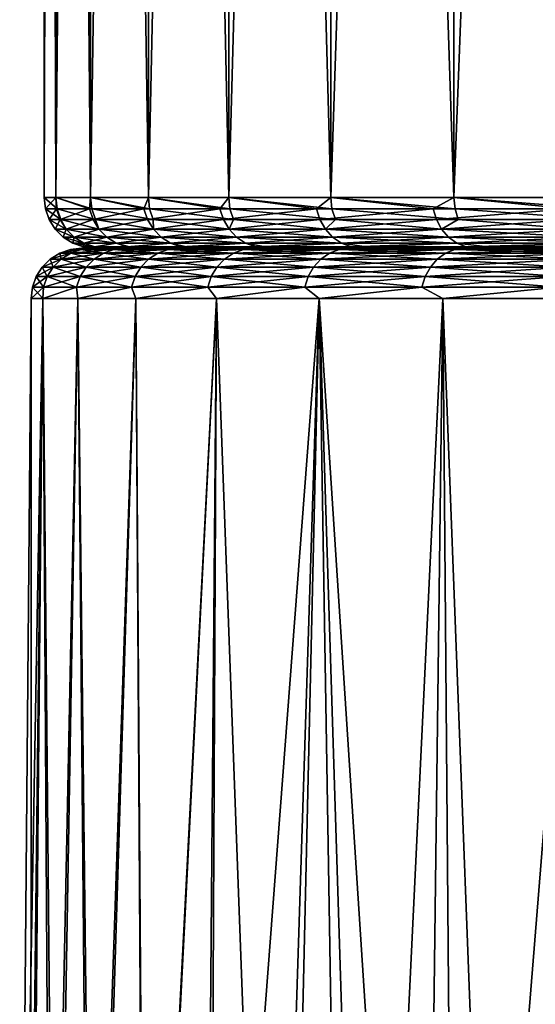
# Model space of a CAD drawing. Header units: metres. Extents: x -150 to 146, y -127 to 82.
# Tile 135 of 256: x 57.68 to 60.74, y 26.52 to 32.36. Entities that reach past the tile are written whole.
import ezdxf

# ---------------------------------------------------------------- set-up
doc = ezdxf.new("R2010")
doc.units = ezdxf.units.M
doc.layers.add('solid_ELLA_AP_WANNE_SW0001', color=7, linetype='CONTINUOUS')

msp = doc.modelspace()

# ---------------------------------------------------------------- linework, layer by layer
at = {"layer": 'solid_ELLA_AP_WANNE_SW0001'}
for points in [[(57.895233, 53.5, -1.546289), (57.894142, 31.299999, -1.539557), (57.824997, 31.300001, -0.000002)], [(57.824997, 53.5, -0.000002), (57.824997, 31.300001, -0.000002), (57.894142, 31.299999, 1.539554)], [(57.895233, 53.5, -1.546289), (57.824997, 31.300001, -0.000002), (57.824997, 53.5, -0.000002)], [(57.895233, 53.5, 1.546286), (57.824997, 53.5, -0.000002), (57.894142, 31.299999, 1.539554)], [(58.101101, 53.5, -3.067222), (58.101009, 31.299999, -3.066716), (57.894142, 31.299999, -1.539557)], [(57.895233, 53.5, -1.546289), (58.101101, 53.5, -3.067222), (57.894142, 31.299999, -1.539557)], [(57.895233, 53.5, 1.546286), (57.894142, 31.299999, 1.539554), (58.101009, 31.299999, 3.066713)], [(58.101101, 53.5, 3.067219), (57.895233, 53.5, 1.546286), (58.101009, 31.299999, 3.066713)], [(58.444279, 53.5, -4.56869), (58.443935, 31.299999, -4.569184), (58.101009, 31.299999, -3.066716)], [(58.101101, 53.5, -3.067222), (58.444279, 53.5, -4.56869), (58.101009, 31.299999, -3.066716)], [(58.101101, 53.5, 3.067219), (58.101009, 31.299999, 3.066713), (58.443935, 31.299999, 4.569181)], [(58.444279, 53.5, 4.568687), (58.101101, 53.5, 3.067219), (58.443935, 31.299999, 4.569181)], [(58.920486, 53.5, -6.035663), (58.920166, 31.299999, -6.034864), (58.443935, 31.299999, -4.569184)], [(58.444279, 53.5, -4.56869), (58.920486, 53.5, -6.035663), (58.443935, 31.299999, -4.569184)], [(58.444279, 53.5, 4.568687), (58.443935, 31.299999, 4.569181), (58.920166, 31.299999, 6.034861)], [(58.92049, 53.5, 6.03566), (58.444279, 53.5, 4.568687), (58.920166, 31.299999, 6.034861)], [(59.52599, 53.5, -7.451189), (59.52586, 31.299999, -7.451955), (58.920166, 31.299999, -6.034864)], [(58.920486, 53.5, -6.035663), (59.52599, 53.5, -7.451189), (58.920166, 31.299999, -6.034864)], [(58.92049, 53.5, 6.03566), (58.920166, 31.299999, 6.034861), (59.52586, 31.299999, 7.451952)], [(59.52599, 53.5, 7.451185), (58.92049, 53.5, 6.03566), (59.52586, 31.299999, 7.451952)], [(60.256783, 53.5, -8.81003), (60.256142, 31.299999, -8.809047), (59.52586, 31.299999, -7.451955)], [(59.52599, 53.5, -7.451189), (60.256783, 53.5, -8.81003), (59.52586, 31.299999, -7.451955)], [(59.52599, 53.5, 7.451185), (59.52586, 31.299999, 7.451952), (60.256142, 31.299999, 8.809044)], [(60.256783, 53.5, 8.810027), (59.52599, 53.5, 7.451185), (60.256142, 31.299999, 8.809044)], [(61.104969, 53.5, -10.094255), (61.105133, 31.300001, -10.095213), (60.256142, 31.299999, -8.809047)], [(60.256783, 53.5, -8.81003), (61.104969, 53.5, -10.094255), (60.256142, 31.299999, -8.809047)], [(60.256783, 53.5, 8.810027), (60.256142, 31.299999, 8.809044), (61.105133, 31.300001, 10.09521)], [(61.104969, 53.5, 10.094253), (60.256783, 53.5, 8.810027), (61.105133, 31.300001, 10.09521)], [(57.824997, 31.300001, -0.000002), (57.894142, 31.299999, -1.539557), (57.83252, 31.233244, -0.000002)], [(57.90163, 31.233244, 1.538879), (57.824997, 31.300001, -0.000002), (57.83252, 31.233244, -0.000002)], [(57.90163, 31.233244, 1.538879), (57.894142, 31.299999, 1.539554), (57.824997, 31.300001, -0.000002)], [(57.894142, 31.299999, -1.539557), (57.897846, 31.233244, -1.496246), (57.83252, 31.233244, -0.000002)], [(57.894142, 31.299999, -1.539557), (58.093334, 31.233244, -2.981103), (57.897846, 31.233244, -1.496246)], [(57.894142, 31.299999, -1.539557), (58.101009, 31.299999, -3.066716), (58.093334, 31.233244, -2.981103)], [(58.10841, 31.233244, 3.06537), (58.101009, 31.299999, 3.066713), (57.894142, 31.299999, 1.539554)], [(57.90163, 31.233244, 1.538879), (58.10841, 31.233244, 3.06537), (57.894142, 31.299999, 1.539554)], [(58.101009, 31.299999, -3.066716), (58.417488, 31.233244, -4.443272), (58.093334, 31.233244, -2.981103)], [(58.101009, 31.299999, -3.066716), (58.443935, 31.299999, -4.569184), (58.417488, 31.233244, -4.443272)], [(58.451187, 31.233244, 4.56718), (58.443935, 31.299999, 4.569181), (58.101009, 31.299999, 3.066713)], [(58.10841, 31.233244, 3.06537), (58.451187, 31.233244, 4.56718), (58.101009, 31.299999, 3.066713)], [(58.443935, 31.299999, -4.569184), (58.867847, 31.233244, -5.871625), (58.417488, 31.233244, -4.443272)], [(58.443935, 31.299999, -4.569184), (58.920166, 31.299999, -6.034864), (58.867847, 31.233244, -5.871625)], [(58.927208, 31.233244, 6.032218), (58.920166, 31.299999, 6.034861), (58.443935, 31.299999, 4.569181)], [(58.451187, 31.233244, 4.56718), (58.927208, 31.233244, 6.032218), (58.443935, 31.299999, 4.569181)], [(58.920166, 31.299999, -6.034864), (59.440979, 31.233244, -7.255291), (58.867847, 31.233244, -5.871625)], [(58.920166, 31.299999, -6.034864), (59.52586, 31.299999, -7.451955), (59.440979, 31.233244, -7.255291)], [(59.532635, 31.233244, 7.448688), (59.52586, 31.299999, 7.451952), (58.920166, 31.299999, 6.034861)], [(58.927208, 31.233244, 6.032218), (59.532635, 31.233244, 7.448688), (58.920166, 31.299999, 6.034861)], [(59.52586, 31.299999, -7.451955), (60.132526, 31.233244, -8.583741), (59.440979, 31.233244, -7.255291)], [(59.52586, 31.299999, -7.451955), (60.256142, 31.299999, -8.809047), (60.132526, 31.233244, -8.583741)], [(60.2626, 31.233244, 8.805185), (60.256142, 31.299999, 8.809044), (59.52586, 31.299999, 7.451952)], [(59.532635, 31.233244, 7.448688), (60.2626, 31.233244, 8.805185), (59.52586, 31.299999, 7.451952)], [(60.256142, 31.299999, -8.809047), (60.937225, 31.233244, -9.846863), (60.132526, 31.233244, -8.583741)], [(60.256142, 31.299999, -8.809047), (61.105133, 31.300001, -10.095213), (60.937225, 31.233244, -9.846863)], [(61.111217, 31.233244, 10.090789), (61.105133, 31.300001, 10.09521), (60.256142, 31.299999, 8.809044)], [(60.2626, 31.233244, 8.805185), (61.111217, 31.233244, 10.090789), (60.256142, 31.299999, 8.809044)], [(57.83252, 31.233244, -0.000002), (57.897846, 31.233244, -1.496246), (57.854736, 31.169773, -0.000002)], [(57.923759, 31.169773, 1.536888), (57.83252, 31.233244, -0.000002), (57.854736, 31.169773, -0.000002)], [(57.923759, 31.169773, 1.536888), (57.90163, 31.233244, 1.538879), (57.83252, 31.233244, -0.000002)], [(57.897846, 31.233244, -1.496246), (57.919979, 31.169773, -1.49431), (57.854736, 31.169773, -0.000002)], [(57.897846, 31.233244, -1.496246), (58.093334, 31.233244, -2.981103), (57.919979, 31.169773, -1.49431)], [(58.130268, 31.169773, 3.061403), (58.10841, 31.233244, 3.06537), (57.90163, 31.233244, 1.538879)], [(57.923759, 31.169773, 1.536888), (58.130268, 31.169773, 3.061403), (57.90163, 31.233244, 1.538879)], [(58.093334, 31.233244, -2.981103), (58.115211, 31.169773, -2.977245), (57.919979, 31.169773, -1.49431)], [(58.093334, 31.233244, -2.981103), (58.417488, 31.233244, -4.443272), (58.115211, 31.169773, -2.977245)], [(58.472603, 31.169773, 4.56127), (58.451187, 31.233244, 4.56718), (58.10841, 31.233244, 3.06537)], [(58.130268, 31.169773, 3.061403), (58.472603, 31.169773, 4.56127), (58.10841, 31.233244, 3.06537)], [(58.417488, 31.233244, -4.443272), (58.43895, 31.169773, -4.437522), (58.115211, 31.169773, -2.977245)], [(58.417488, 31.233244, -4.443272), (58.867847, 31.233244, -5.871625), (58.43895, 31.169773, -4.437522)], [(58.867847, 31.233244, -5.871625), (58.888725, 31.169775, -5.864027), (58.43895, 31.169773, -4.437522)], [(58.948006, 31.169775, 6.024412), (58.927208, 31.233244, 6.032218), (58.451187, 31.233244, 4.56718)], [(58.472603, 31.169773, 4.56127), (58.948006, 31.169775, 6.024412), (58.451187, 31.233244, 4.56718)], [(58.867847, 31.233244, -5.871625), (59.440979, 31.233244, -7.255291), (58.888725, 31.169775, -5.864027)], [(59.440979, 31.233244, -7.255291), (59.461117, 31.169775, -7.245902), (58.888725, 31.169775, -5.864027)], [(59.552654, 31.169775, 7.439048), (59.532635, 31.233244, 7.448688), (58.927208, 31.233244, 6.032218)], [(58.948006, 31.169775, 6.024412), (59.552654, 31.169775, 7.439048), (58.927208, 31.233244, 6.032218)], [(59.440979, 31.233244, -7.255291), (60.132526, 31.233244, -8.583741), (59.461117, 31.169775, -7.245902)], [(60.132526, 31.233244, -8.583741), (60.151768, 31.169775, -8.572633), (59.461117, 31.169775, -7.245902)], [(60.28167, 31.169775, 8.793791), (60.2626, 31.233244, 8.805185), (59.532635, 31.233244, 7.448688)], [(59.552654, 31.169775, 7.439048), (60.28167, 31.169775, 8.793791), (59.532635, 31.233244, 7.448688)], [(60.132526, 31.233244, -8.583741), (60.937225, 31.233244, -9.846863), (60.151768, 31.169775, -8.572633)], [(60.937225, 31.233244, -9.846863), (60.955425, 31.169775, -9.83412), (60.151768, 31.169775, -8.572633)], [(61.129192, 31.169775, 10.07773), (61.111217, 31.233244, 10.090789), (60.2626, 31.233244, 8.805185)], [(60.28167, 31.169775, 8.793791), (61.129192, 31.169775, 10.07773), (60.2626, 31.233244, 8.805185)], [(57.854736, 31.169773, -0.000002), (57.919979, 31.169773, -1.49431), (57.890533, 31.112846, -0.000002)], [(57.955639, 31.112846, 1.491186), (57.854736, 31.169773, -0.000002), (57.890533, 31.112846, -0.000002)], [(57.955639, 31.112846, 1.491186), (57.923759, 31.169773, 1.536888), (57.854736, 31.169773, -0.000002)], [(57.919979, 31.169773, -1.49431), (57.955639, 31.112846, -1.49119), (57.890533, 31.112846, -0.000002)], [(57.919979, 31.169773, -1.49431), (58.115211, 31.169773, -2.977245), (57.955639, 31.112846, -1.49119)], [(58.150463, 31.112848, 2.971026), (58.130268, 31.169773, 3.061403), (57.923759, 31.169773, 1.536888)], [(57.955639, 31.112846, 1.491186), (58.150463, 31.112848, 2.971026), (57.923759, 31.169773, 1.536888)], [(58.115211, 31.169773, -2.977245), (58.150463, 31.112848, -2.971029), (57.955639, 31.112846, -1.49119)], [(58.115211, 31.169773, -2.977245), (58.43895, 31.169773, -4.437522), (58.150463, 31.112848, -2.971029)], [(58.473526, 31.112848, 4.428254), (58.472603, 31.169773, 4.56127), (58.130268, 31.169773, 3.061403)], [(58.150463, 31.112848, 2.971026), (58.473526, 31.112848, 4.428254), (58.130268, 31.169773, 3.061403)], [(58.43895, 31.169773, -4.437522), (58.473526, 31.112848, -4.428257), (58.150463, 31.112848, -2.971029)], [(58.43895, 31.169773, -4.437522), (58.888725, 31.169775, -5.864027), (58.473526, 31.112848, -4.428257)], [(58.922359, 31.112848, 5.85178), (58.948006, 31.169775, 6.024412), (58.472603, 31.169773, 4.56127)], [(58.473526, 31.112848, 4.428254), (58.922359, 31.112848, 5.85178), (58.472603, 31.169773, 4.56127)], [(58.888725, 31.169775, -5.864027), (58.922359, 31.112848, -5.851783), (58.473526, 31.112848, -4.428257)], [(58.888725, 31.169775, -5.864027), (59.461117, 31.169775, -7.245902), (58.922359, 31.112848, -5.851783)], [(59.461117, 31.169775, -7.245902), (59.493557, 31.112848, -7.230774), (58.922359, 31.112848, -5.851783)], [(58.922359, 31.112848, 5.85178), (59.493557, 31.112848, 7.230771), (58.948006, 31.169775, 6.024412)], [(59.493557, 31.112848, 7.230771), (59.552654, 31.169775, 7.439048), (58.948006, 31.169775, 6.024412)], [(59.461117, 31.169775, -7.245902), (60.151768, 31.169775, -8.572633), (59.493557, 31.112848, -7.230774)], [(60.151768, 31.169775, -8.572633), (60.182766, 31.112848, -8.554734), (59.493557, 31.112848, -7.230774)], [(59.493557, 31.112848, 7.230771), (60.182766, 31.112848, 8.554731), (59.552654, 31.169775, 7.439048)], [(60.182766, 31.112848, 8.554731), (60.28167, 31.169775, 8.793791), (59.552654, 31.169775, 7.439048)], [(60.151768, 31.169775, -8.572633), (60.955425, 31.169775, -9.83412), (60.182766, 31.112848, -8.554734)], [(60.955425, 31.169775, -9.83412), (60.984745, 31.112848, -9.813588), (60.182766, 31.112848, -8.554734)], [(60.182766, 31.112848, 8.554731), (60.984745, 31.112848, 9.813584), (60.28167, 31.169775, 8.793791)], [(60.984745, 31.112848, 9.813584), (61.129192, 31.169775, 10.07773), (60.28167, 31.169775, 8.793791)], [(57.890533, 31.112846, -0.000002), (57.955639, 31.112846, -1.49119), (57.93811, 31.065325, -0.000002)], [(58.003036, 31.065325, 1.48704), (57.890533, 31.112846, -0.000002), (57.93811, 31.065325, -0.000002)], [(58.003036, 31.065325, 1.48704), (57.955639, 31.112846, 1.491186), (57.890533, 31.112846, -0.000002)], [(57.955639, 31.112846, -1.49119), (58.003036, 31.065325, -1.487043), (57.93811, 31.065325, -0.000002)], [(57.93811, 31.065325, -0.000002), (58.003036, 31.065325, -1.487043), (57.995075, 31.029593, -0.000002)], [(58.059784, 31.029593, 1.482075), (57.93811, 31.065325, -0.000002), (57.995075, 31.029593, -0.000002)], [(58.059784, 31.029593, 1.482075), (58.003036, 31.065325, 1.48704), (57.93811, 31.065325, -0.000002)], [(57.955639, 31.112846, -1.49119), (58.150463, 31.112848, -2.971029), (58.003036, 31.065325, -1.487043)], [(58.197319, 31.065325, 2.962764), (58.150463, 31.112848, 2.971026), (57.955639, 31.112846, 1.491186)], [(58.003036, 31.065325, 1.48704), (58.197319, 31.065325, 2.962764), (57.955639, 31.112846, 1.491186)], [(58.003036, 31.065325, -1.487043), (58.059784, 31.029593, -1.482078), (57.995075, 31.029593, -0.000002)], [(58.150463, 31.112848, -2.971029), (58.197319, 31.065325, -2.962768), (58.003036, 31.065325, -1.487043)], [(58.003036, 31.065325, -1.487043), (58.197319, 31.065325, -2.962768), (58.059784, 31.029593, -1.482078)], [(58.253418, 31.029593, 2.952872), (58.197319, 31.065325, 2.962764), (58.003036, 31.065325, 1.48704)], [(58.059784, 31.029593, 1.482075), (58.253418, 31.029593, 2.952872), (58.003036, 31.065325, 1.48704)], [(58.197319, 31.065325, -2.962768), (58.253418, 31.029593, -2.952875), (58.059784, 31.029593, -1.482078)], [(58.150463, 31.112848, -2.971029), (58.473526, 31.112848, -4.428257), (58.197319, 31.065325, -2.962768)], [(58.519482, 31.065325, 4.41594), (58.473526, 31.112848, 4.428254), (58.150463, 31.112848, 2.971026)], [(58.197319, 31.065325, 2.962764), (58.519482, 31.065325, 4.41594), (58.150463, 31.112848, 2.971026)], [(58.473526, 31.112848, -4.428257), (58.519482, 31.065325, -4.415944), (58.197319, 31.065325, -2.962768)], [(58.197319, 31.065325, -2.962768), (58.519482, 31.065325, -4.415944), (58.253418, 31.029593, -2.952875)], [(58.574505, 31.029593, 4.401196), (58.519482, 31.065325, 4.41594), (58.197319, 31.065325, 2.962764)], [(58.253418, 31.029593, 2.952872), (58.574505, 31.029593, 4.401196), (58.197319, 31.065325, 2.962764)], [(58.519482, 31.065325, -4.415944), (58.574505, 31.029593, -4.401199), (58.253418, 31.029593, -2.952875)], [(58.473526, 31.112848, -4.428257), (58.922359, 31.112848, -5.851783), (58.519482, 31.065325, -4.415944)], [(58.967068, 31.065325, 5.835508), (58.922359, 31.112848, 5.85178), (58.473526, 31.112848, 4.428254)], [(58.519482, 31.065325, 4.41594), (58.967068, 31.065325, 5.835508), (58.473526, 31.112848, 4.428254)], [(58.922359, 31.112848, -5.851783), (58.967068, 31.065325, -5.835511), (58.519482, 31.065325, -4.415944)], [(58.519482, 31.065325, -4.415944), (58.967068, 31.065325, -5.835511), (58.574505, 31.029593, -4.401199)], [(59.020599, 31.029593, 5.816024), (58.967068, 31.065325, 5.835508), (58.519482, 31.065325, 4.41594)], [(58.574505, 31.029593, 4.401196), (59.020599, 31.029593, 5.816024), (58.519482, 31.065325, 4.41594)], [(58.967068, 31.065325, -5.835511), (59.020599, 31.029593, -5.816028), (58.574505, 31.029593, -4.401199)], [(58.922359, 31.112848, -5.851783), (59.493557, 31.112848, -7.230774), (58.967068, 31.065325, -5.835511)], [(59.536678, 31.065325, 7.210664), (59.493557, 31.112848, 7.230771), (58.922359, 31.112848, 5.85178)], [(58.967068, 31.065325, 5.835508), (59.536678, 31.065325, 7.210664), (58.922359, 31.112848, 5.85178)], [(59.493557, 31.112848, -7.230774), (59.536678, 31.065325, -7.210668), (58.967068, 31.065325, -5.835511)], [(58.967068, 31.065325, -5.835511), (59.536678, 31.065325, -7.210668), (59.020599, 31.029593, -5.816028)], [(59.588306, 31.029593, 7.186589), (59.536678, 31.065325, 7.210664), (58.967068, 31.065325, 5.835508)], [(59.020599, 31.029593, 5.816024), (59.588306, 31.029593, 7.186589), (58.967068, 31.065325, 5.835508)], [(59.536678, 31.065325, -7.210668), (59.588306, 31.029593, -7.186593), (59.020599, 31.029593, -5.816028)], [(59.493557, 31.112848, -7.230774), (60.182766, 31.112848, -8.554734), (59.536678, 31.065325, -7.210668)], [(60.223969, 31.065325, 8.530943), (60.182766, 31.112848, 8.554731), (59.493557, 31.112848, 7.230771)], [(59.536678, 31.065325, 7.210664), (60.223969, 31.065325, 8.530943), (59.493557, 31.112848, 7.230771)], [(60.182766, 31.112848, -8.554734), (60.223969, 31.065325, -8.530946), (59.536678, 31.065325, -7.210668)], [(59.536678, 31.065325, -7.210668), (60.223969, 31.065325, -8.530946), (59.588306, 31.029593, -7.186593)], [(60.273304, 31.029593, 8.50246), (60.223969, 31.065325, 8.530943), (59.536678, 31.065325, 7.210664)], [(59.588306, 31.029593, 7.186589), (60.273304, 31.029593, 8.50246), (59.536678, 31.065325, 7.210664)], [(60.223969, 31.065325, -8.530946), (60.273304, 31.029593, -8.502462), (59.588306, 31.029593, -7.186593)], [(60.182766, 31.112848, -8.554734), (60.984745, 31.112848, -9.813588), (60.223969, 31.065325, -8.530946)], [(61.02372, 31.065325, 9.786296), (60.984745, 31.112848, 9.813584), (60.182766, 31.112848, 8.554731)], [(60.223969, 31.065325, 8.530943), (61.02372, 31.065325, 9.786296), (60.182766, 31.112848, 8.554731)], [(60.984745, 31.112848, -9.813588), (61.02372, 31.065325, -9.786299), (60.223969, 31.065325, -8.530946)], [(60.223969, 31.065325, -8.530946), (61.02372, 31.065325, -9.786299), (60.273304, 31.029593, -8.502462)], [(61.070381, 31.029593, 9.753621), (61.02372, 31.065325, 9.786296), (60.223969, 31.065325, 8.530943)], [(60.273304, 31.029593, 8.50246), (61.070381, 31.029593, 9.753621), (60.223969, 31.065325, 8.530943)], [(61.02372, 31.065325, -9.786299), (61.070381, 31.029593, -9.753624), (60.273304, 31.029593, -8.502462)], [(57.995075, 31.029593, -0.000002), (58.059784, 31.029593, -1.482078), (58.058571, 31.007446, -0.000002)], [(58.126774, 31.007446, 1.518616), (57.995075, 31.029593, -0.000002), (58.058571, 31.007446, -0.000002)], [(58.059784, 31.029593, 1.482075), (57.995075, 31.029593, -0.000002), (58.126774, 31.007446, 1.518616)], [(58.059784, 31.029593, -1.482078), (58.123039, 31.007446, -1.476544), (58.058571, 31.007446, -0.000002)], [(58.058571, 31.007446, -0.000002), (58.125, 31, -0.000002), (58.194305, 31, 1.52068)], [(58.058571, 31.007446, -0.000002), (58.123039, 31.007446, -1.476544), (58.125, 31, -0.000002)], [(58.126774, 31.007446, 1.518616), (58.058571, 31.007446, -0.000002), (58.194305, 31, 1.52068)], [(58.059784, 31.029593, -1.482078), (58.253418, 31.029593, -2.952875), (58.123039, 31.007446, -1.476544)], [(58.059784, 31.029593, 1.482075), (58.126774, 31.007446, 1.518616), (58.253418, 31.029593, 2.952872)], [(58.253418, 31.029593, -2.952875), (58.315948, 31.007446, -2.94185), (58.123039, 31.007446, -1.476544)], [(58.123039, 31.007446, -1.476544), (58.194305, 31, -1.520683), (58.125, 31, -0.000002)], [(58.123039, 31.007446, -1.476544), (58.315948, 31.007446, -2.94185), (58.194305, 31, -1.520683)], [(58.253418, 31.029593, 2.952872), (58.126774, 31.007446, 1.518616), (58.330826, 31.007446, 3.025007)], [(58.126774, 31.007446, 1.518616), (58.194305, 31, 1.52068), (58.396534, 31, 3.014922)], [(58.330826, 31.007446, 3.025007), (58.126774, 31.007446, 1.518616), (58.396534, 31, 3.014922)], [(58.315948, 31.007446, -2.94185), (58.396534, 31, -3.014925), (58.194305, 31, -1.520683)], [(58.253418, 31.029593, -2.952875), (58.574505, 31.029593, -4.401199), (58.315948, 31.007446, -2.94185)], [(58.253418, 31.029593, 2.952872), (58.330826, 31.007446, 3.025007), (58.574505, 31.029593, 4.401196)], [(58.574505, 31.029593, -4.401199), (58.635838, 31.007446, -4.384766), (58.315948, 31.007446, -2.94185)], [(58.315948, 31.007446, -2.94185), (58.635838, 31.007446, -4.384766), (58.396534, 31, -3.014925)], [(58.574505, 31.029593, 4.401196), (58.330826, 31.007446, 3.025007), (58.66909, 31.007446, 4.507042)], [(58.330826, 31.007446, 3.025007), (58.396534, 31, 3.014922), (58.733276, 31, 4.487999)], [(58.66909, 31.007446, 4.507042), (58.330826, 31.007446, 3.025007), (58.733276, 31, 4.487999)], [(58.635838, 31.007446, -4.384766), (58.733276, 31, -4.488002), (58.396534, 31, -3.014925)], [(58.574505, 31.029593, -4.401199), (59.020599, 31.029593, -5.816028), (58.635838, 31.007446, -4.384766)], [(58.574505, 31.029593, 4.401196), (58.66909, 31.007446, 4.507042), (59.020599, 31.029593, 5.816024)], [(59.020599, 31.029593, -5.816028), (59.080265, 31.007446, -5.794312), (58.635838, 31.007446, -4.384766)], [(58.635838, 31.007446, -4.384766), (59.080265, 31.007446, -5.794312), (58.733276, 31, -4.488002)], [(59.020599, 31.029593, 5.816024), (58.66909, 31.007446, 4.507042), (59.138844, 31.007446, 5.95279)], [(58.66909, 31.007446, 4.507042), (58.733276, 31, 4.487999), (59.201912, 31, 5.931246)], [(59.138844, 31.007446, 5.95279), (58.66909, 31.007446, 4.507042), (59.201912, 31, 5.931246)], [(59.080265, 31.007446, -5.794312), (59.201912, 31, -5.931249), (58.733276, 31, -4.488002)], [(59.020599, 31.029593, -5.816028), (59.588306, 31.029593, -7.186593), (59.080265, 31.007446, -5.794312)], [(59.020599, 31.029593, 5.816024), (59.138844, 31.007446, 5.95279), (59.588306, 31.029593, 7.186589)], [(59.588306, 31.029593, -7.186593), (59.645851, 31.007446, -7.159759), (59.080265, 31.007446, -5.794312)], [(59.080265, 31.007446, -5.794312), (59.645851, 31.007446, -7.159759), (59.201912, 31, -5.931249)], [(59.588306, 31.029593, 7.186589), (59.138844, 31.007446, 5.95279), (59.736301, 31.007446, 7.350608)], [(59.138844, 31.007446, 5.95279), (59.201912, 31, 5.931246), (59.795692, 31, 7.319935)], [(59.736301, 31.007446, 7.350608), (59.138844, 31.007446, 5.95279), (59.795692, 31, 7.319935)], [(59.645851, 31.007446, -7.159759), (59.795692, 31, -7.319939), (59.201912, 31, -5.931249)], [(59.588306, 31.029593, -7.186593), (60.273304, 31.029593, -8.502462), (59.645851, 31.007446, -7.159759)], [(59.588306, 31.029593, 7.186589), (59.736301, 31.007446, 7.350608), (60.273304, 31.029593, 8.50246)], [(60.273304, 31.029593, -8.502462), (60.328293, 31.007446, -8.470716), (59.645851, 31.007446, -7.159759)], [(59.645851, 31.007446, -7.159759), (60.328293, 31.007446, -8.470716), (59.795692, 31, -7.319939)], [(60.273304, 31.029593, 8.50246), (59.736301, 31.007446, 7.350608), (60.45665, 31.007446, 8.689244)], [(59.736301, 31.007446, 7.350608), (59.795692, 31, 7.319935), (60.514984, 31, 8.656699)], [(60.45665, 31.007446, 8.689244), (59.736301, 31.007446, 7.350608), (60.514984, 31, 8.656699)], [(60.328293, 31.007446, -8.470716), (60.514984, 31, -8.656702), (59.795692, 31, -7.319939)], [(60.273304, 31.029593, -8.502462), (61.070381, 31.029593, -9.753624), (60.328293, 31.007446, -8.470716)], [(60.273304, 31.029593, 8.50246), (60.45665, 31.007446, 8.689244), (61.070381, 31.029593, 9.753621)], [(61.070381, 31.029593, -9.753624), (61.122395, 31.007446, -9.717205), (60.328293, 31.007446, -8.470716)], [(60.328293, 31.007446, -8.470716), (61.122395, 31.007446, -9.717205), (60.514984, 31, -8.656702)], [(61.070381, 31.029593, 9.753621), (60.45665, 31.007446, 8.689244), (61.294098, 31.007446, 9.95792)], [(60.45665, 31.007446, 8.689244), (60.514984, 31, 8.656699), (61.346828, 31, 9.917078)], [(61.294098, 31.007446, 9.95792), (60.45665, 31.007446, 8.689244), (61.346828, 31, 9.917078)], [(61.122395, 31.007446, -9.717205), (61.346828, 31, -9.917081), (60.514984, 31, -8.656702)], [(57.861118, 30.935163), (57.926338, 30.935163, 1.493752), (57.917843, 30.970585)], [(57.982845, 30.970585, -1.488808), (57.861118, 30.935163), (57.917843, 30.970585)], [(57.926338, 30.935163, -1.493752), (57.861118, 30.935163), (57.982845, 30.970585, -1.488808)], [(57.917843, 30.970585), (57.982845, 30.970585, 1.488808), (57.981003, 30.992561)], [(58.045765, 30.992561, -1.483303), (57.917843, 30.970585), (57.981003, 30.992561)], [(57.982845, 30.970585, -1.488808), (57.917843, 30.970585), (58.045765, 30.992561, -1.483303)], [(57.926338, 30.935163, 1.493752), (57.982845, 30.970585, 1.488808), (57.917843, 30.970585)], [(57.926338, 30.935163, 1.493752), (58.121498, 30.935163, 2.976135), (57.982845, 30.970585, 1.488808)], [(57.926338, 30.935163, -1.493752), (57.982845, 30.970585, -1.488808), (58.177357, 30.970585, -2.966285)], [(58.121498, 30.935163, -2.976135), (57.926338, 30.935163, -1.493752), (58.177357, 30.970585, -2.966285)], [(57.981003, 30.992561), (58.047451, 31), (58.052292, 31, -0.458587)], [(57.981003, 30.992561), (58.045765, 30.992561, 1.483303), (58.047451, 31)], [(57.981003, 30.992561), (58.052292, 31, -0.458587), (58.072685, 31, -0.934888)], [(57.981003, 30.992561), (58.072685, 31, -0.934888), (58.107914, 31, -1.42856)], [(58.045765, 30.992561, -1.483303), (57.981003, 30.992561), (58.107914, 31, -1.42856)], [(57.982845, 30.970585, 1.488808), (58.045765, 30.992561, 1.483303), (57.981003, 30.992561)], [(57.982845, 30.970585, 1.488808), (58.177357, 30.970585, 2.966285), (58.045765, 30.992561, 1.483303)], [(57.982845, 30.970585, -1.488808), (58.045765, 30.992561, -1.483303), (58.239559, 30.992561, -2.955318)], [(58.177357, 30.970585, -2.966285), (57.982845, 30.970585, -1.488808), (58.239559, 30.992561, -2.955318)], [(58.121498, 30.935163, 2.976135), (58.177357, 30.970585, 2.966285), (57.982845, 30.970585, 1.488808)], [(58.045765, 30.992561, 1.483303), (58.11195, 31, 1.480546), (58.047451, 31)], [(58.045765, 30.992561, -1.483303), (58.107914, 31, -1.42856), (58.15823, 31, -1.939723)], [(58.045765, 30.992561, -1.483303), (58.15823, 31, -1.939723), (58.228802, 31, -2.470927)], [(58.239559, 30.992561, -2.955318), (58.045765, 30.992561, -1.483303), (58.228802, 31, -2.470927)], [(58.045765, 30.992561, 1.483303), (58.303879, 31, 2.939593), (58.11195, 31, 1.480546)], [(58.045765, 30.992561, 1.483303), (58.239559, 30.992561, 2.955318), (58.303879, 31, 2.939593)], [(58.177357, 30.970585, 2.966285), (58.239559, 30.992561, 2.955318), (58.045765, 30.992561, 1.483303)], [(58.194305, 31, -1.520683), (58.052292, 31, -0.458587), (58.047451, 31)], [(58.125, 31, -0.000002), (58.047451, 31), (58.11195, 31, 1.480546)], [(58.194305, 31, -1.520683), (58.047451, 31), (58.125, 31, -0.000002)], [(58.194305, 31, -1.520683), (58.072685, 31, -0.934888), (58.052292, 31, -0.458587)], [(58.194305, 31, -1.520683), (58.107914, 31, -1.42856), (58.072685, 31, -0.934888)], [(58.194305, 31, -1.520683), (58.15823, 31, -1.939723), (58.107914, 31, -1.42856)], [(58.194305, 31, 1.52068), (58.11195, 31, 1.480546), (58.303879, 31, 2.939593)], [(58.194305, 31, 1.52068), (58.125, 31, -0.000002), (58.11195, 31, 1.480546)], [(58.121498, 30.935163, 2.976135), (58.445114, 30.935163, 4.435869), (58.177357, 30.970585, 2.966285)], [(58.121498, 30.935163, -2.976135), (58.177357, 30.970585, -2.966285), (58.499901, 30.970585, -4.421188)], [(58.445114, 30.935163, -4.435869), (58.121498, 30.935163, -2.976135), (58.499901, 30.970585, -4.421188)], [(58.396534, 31, -3.014925), (58.228802, 31, -2.470927), (58.15823, 31, -1.939723)], [(58.194305, 31, -1.520683), (58.396534, 31, -3.014925), (58.15823, 31, -1.939723)], [(58.177357, 30.970585, 2.966285), (58.499901, 30.970585, 4.421188), (58.239559, 30.992561, 2.955318)], [(58.177357, 30.970585, -2.966285), (58.239559, 30.992561, -2.955318), (58.560909, 30.992561, -4.404841)], [(58.499901, 30.970585, -4.421188), (58.177357, 30.970585, -2.966285), (58.560909, 30.992561, -4.404841)], [(58.445114, 30.935163, 4.435869), (58.499901, 30.970585, 4.421188), (58.177357, 30.970585, 2.966285)], [(58.396534, 31, 3.014922), (58.194305, 31, 1.52068), (58.303879, 31, 2.939593)], [(58.396534, 31, -3.014925), (58.3186, 31, -3.022161), (58.228802, 31, -2.470927)], [(58.239559, 30.992561, -2.955318), (58.228802, 31, -2.470927), (58.3186, 31, -3.022161)], [(58.239559, 30.992561, -2.955318), (58.3186, 31, -3.022161), (58.432629, 31, -3.594042)], [(58.239559, 30.992561, -2.955318), (58.432629, 31, -3.594042), (58.572781, 31, -4.187394)], [(58.560909, 30.992561, -4.404841), (58.239559, 30.992561, -2.955318), (58.572781, 31, -4.187394)], [(58.239559, 30.992561, 2.955318), (58.624538, 31, 4.381889), (58.303879, 31, 2.939593)], [(58.239559, 30.992561, 2.955318), (58.560909, 30.992561, 4.404841), (58.624538, 31, 4.381889)], [(58.499901, 30.970585, 4.421188), (58.560909, 30.992561, 4.404841), (58.239559, 30.992561, 2.955318)], [(58.396534, 31, 3.014922), (58.303879, 31, 2.939593), (58.624538, 31, 4.381889)], [(58.733276, 31, -4.488002), (58.432629, 31, -3.594042), (58.3186, 31, -3.022161)], [(58.396534, 31, -3.014925), (58.733276, 31, -4.488002), (58.3186, 31, -3.022161)], [(58.733276, 31, 4.487999), (58.396534, 31, 3.014922), (58.624538, 31, 4.381889)], [(58.733276, 31, -4.488002), (58.572781, 31, -4.187394), (58.432629, 31, -3.594042)], [(58.445114, 30.935163, 4.435869), (58.894722, 30.935163, 5.861842), (58.499901, 30.970585, 4.421188)], [(58.445114, 30.935163, -4.435869), (58.499901, 30.970585, -4.421188), (58.948021, 30.970585, -5.842442)], [(58.894722, 30.935163, -5.861842), (58.445114, 30.935163, -4.435869), (58.948021, 30.970585, -5.842442)], [(58.499901, 30.970585, 4.421188), (58.948021, 30.970585, 5.842442), (58.560909, 30.992561, 4.404841)], [(58.499901, 30.970585, -4.421188), (58.560909, 30.992561, -4.404841), (59.007374, 30.992561, -5.82084)], [(58.948021, 30.970585, -5.842442), (58.499901, 30.970585, -4.421188), (59.007374, 30.992561, -5.82084)], [(58.894722, 30.935163, 5.861842), (58.948021, 30.970585, 5.842442), (58.499901, 30.970585, 4.421188)], [(58.560909, 30.992561, -4.404841), (58.572781, 31, -4.187394), (58.740826, 31, -4.801625)], [(58.560909, 30.992561, -4.404841), (58.740826, 31, -4.801625), (58.943333, 31, -5.436417)], [(59.007374, 30.992561, -5.82084), (58.560909, 30.992561, -4.404841), (58.943333, 31, -5.436417)], [(58.560909, 30.992561, 4.404841), (59.007374, 30.992561, 5.82084), (58.624538, 31, 4.381889)], [(58.948021, 30.970585, 5.842442), (59.007374, 30.992561, 5.82084), (58.560909, 30.992561, 4.404841)], [(58.733276, 31, -4.488002), (58.740826, 31, -4.801625), (58.572781, 31, -4.187394)], [(58.733276, 31, 4.487999), (58.624538, 31, 4.381889), (59.073475, 31, 5.805789)], [(59.007374, 30.992561, 5.82084), (59.073475, 31, 5.805789), (58.624538, 31, 4.381889)], [(58.733276, 31, -4.488002), (59.201912, 31, -5.931249), (58.740826, 31, -4.801625)], [(59.201912, 31, 5.931246), (58.733276, 31, 4.487999), (59.073475, 31, 5.805789)], [(59.201912, 31, -5.931249), (58.943333, 31, -5.436417), (58.740826, 31, -4.801625)], [(58.894722, 30.935163, 5.861842), (59.4669, 30.935163, 7.243204), (58.948021, 30.970585, 5.842442)], [(58.894722, 30.935163, -5.861842), (58.948021, 30.970585, -5.842442), (59.518307, 30.970585, -7.219232)], [(59.4669, 30.935163, -7.243204), (58.894722, 30.935163, -5.861842), (59.518307, 30.970585, -7.219232)], [(59.201912, 31, -5.931249), (59.178787, 31, -6.091896), (58.943333, 31, -5.436417)], [(59.007374, 30.992561, -5.82084), (58.943333, 31, -5.436417), (59.178787, 31, -6.091896)], [(58.948021, 30.970585, 5.842442), (59.518307, 30.970585, 7.219232), (59.007374, 30.992561, 5.82084)], [(58.948021, 30.970585, -5.842442), (59.007374, 30.992561, -5.82084), (59.57555, 30.992561, -7.19254)], [(59.518307, 30.970585, -7.219232), (58.948021, 30.970585, -5.842442), (59.57555, 30.992561, -7.19254)], [(59.4669, 30.935163, 7.243204), (59.518307, 30.970585, 7.219232), (58.948021, 30.970585, 5.842442)], [(59.007374, 30.992561, -5.82084), (59.178787, 31, -6.091896), (59.456749, 31, -6.765752)], [(59.57555, 30.992561, -7.19254), (59.007374, 30.992561, -5.82084), (59.456749, 31, -6.765752)], [(59.007374, 30.992561, 5.82084), (59.57555, 30.992561, 7.19254), (59.073475, 31, 5.805789)], [(59.518307, 30.970585, 7.219232), (59.57555, 30.992561, 7.19254), (59.007374, 30.992561, 5.82084)], [(59.201912, 31, 5.931246), (59.073475, 31, 5.805789), (59.641315, 31, 7.176256)], [(59.57555, 30.992561, 7.19254), (59.641315, 31, 7.176256), (59.073475, 31, 5.805789)], [(59.795692, 31, -7.319939), (59.456749, 31, -6.765752), (59.178787, 31, -6.091896)], [(59.201912, 31, -5.931249), (59.795692, 31, -7.319939), (59.178787, 31, -6.091896)], [(59.795692, 31, 7.319935), (59.201912, 31, 5.931246), (59.641315, 31, 7.176256)], [(59.795692, 31, -7.319939), (59.775665, 31, -7.458617), (59.456749, 31, -6.765752)], [(59.57555, 30.992561, -7.19254), (59.456749, 31, -6.765752), (59.775665, 31, -7.458617)], [(59.4669, 30.935163, 7.243204), (60.157295, 30.935163, 8.56944), (59.518307, 30.970585, 7.219232)], [(59.4669, 30.935163, -7.243204), (59.518307, 30.970585, -7.219232), (60.206417, 30.970585, -8.541079)], [(60.157295, 30.935163, -8.56944), (59.4669, 30.935163, -7.243204), (60.206417, 30.970585, -8.541079)], [(59.518307, 30.970585, 7.219232), (60.206417, 30.970585, 8.541079), (59.57555, 30.992561, 7.19254)], [(59.518307, 30.970585, -7.219232), (59.57555, 30.992561, -7.19254), (60.261116, 30.992561, -8.5095)], [(60.206417, 30.970585, -8.541079), (59.518307, 30.970585, -7.219232), (60.261116, 30.992561, -8.5095)], [(60.157295, 30.935163, 8.56944), (60.206417, 30.970585, 8.541079), (59.518307, 30.970585, 7.219232)], [(59.57555, 30.992561, -7.19254), (59.775665, 31, -7.458617), (60.144131, 31, -8.167615)], [(60.261116, 30.992561, -8.5095), (59.57555, 30.992561, -7.19254), (60.144131, 31, -8.167615)], [(59.57555, 30.992561, 7.19254), (60.261116, 30.992561, 8.5095), (59.641315, 31, 7.176256)], [(60.206417, 30.970585, 8.541079), (60.261116, 30.992561, 8.5095), (59.57555, 30.992561, 7.19254)], [(59.795692, 31, 7.319935), (59.641315, 31, 7.176256), (60.330353, 31, 8.49545)], [(60.261116, 30.992561, 8.5095), (60.330353, 31, 8.49545), (59.641315, 31, 7.176256)], [(60.514984, 31, -8.656702), (60.144131, 31, -8.167615), (59.775665, 31, -7.458617)], [(59.795692, 31, -7.319939), (60.514984, 31, -8.656702), (59.775665, 31, -7.458617)], [(60.514984, 31, 8.656699), (59.795692, 31, 7.319935), (60.330353, 31, 8.49545)], [(60.514984, 31, -8.656702), (60.566975, 31, -8.892066), (60.144131, 31, -8.167615)], [(60.261116, 30.992561, -8.5095), (60.144131, 31, -8.167615), (60.566975, 31, -8.892066)], [(60.157295, 30.935163, 8.56944), (60.960651, 30.935163, 9.830458), (60.206417, 30.970585, 8.541079)], [(60.157295, 30.935163, -8.56944), (60.206417, 30.970585, -8.541079), (61.007114, 30.970585, -9.797923)], [(60.960651, 30.935163, -9.830458), (60.157295, 30.935163, -8.56944), (61.007114, 30.970585, -9.797923)], [(60.206417, 30.970585, 8.541079), (61.007114, 30.970585, 9.797923), (60.261116, 30.992561, 8.5095)], [(60.206417, 30.970585, -8.541079), (60.261116, 30.992561, -8.5095), (61.058853, 30.992561, -9.761697)], [(61.007114, 30.970585, -9.797923), (60.206417, 30.970585, -8.541079), (61.058853, 30.992561, -9.761697)], [(60.960651, 30.935163, 9.830458), (61.007114, 30.970585, 9.797923), (60.206417, 30.970585, 8.541079)], [(60.261116, 30.992561, -8.5095), (60.566975, 31, -8.892066), (61.046101, 31, -9.629983)], [(61.058853, 30.992561, -9.761697), (60.261116, 30.992561, -8.5095), (61.046101, 31, -9.629983)], [(60.261116, 30.992561, 8.5095), (61.058853, 30.992561, 9.761697), (60.330353, 31, 8.49545)], [(61.007114, 30.970585, 9.797923), (61.058853, 30.992561, 9.761697), (60.261116, 30.992561, 8.5095)], [(60.514984, 31, 8.656699), (60.330353, 31, 8.49545), (61.129921, 31, 9.747399)], [(61.058853, 30.992561, 9.761697), (61.129921, 31, 9.747399), (60.330353, 31, 8.49545)], [(60.514984, 31, -8.656702), (61.346828, 31, -9.917081), (60.566975, 31, -8.892066)], [(61.346828, 31, 9.917078), (60.514984, 31, 8.656699), (61.129921, 31, 9.747399)], [(61.346828, 31, -9.917081), (61.046101, 31, -9.629983), (60.566975, 31, -8.892066)], [(57.777802, 30.831606), (57.843338, 30.831606, 1.501014), (57.813652, 30.888058)], [(57.879051, 30.888058, -1.497889), (57.777802, 30.831606), (57.813652, 30.888058)], [(57.843338, 30.831606, -1.501014), (57.777802, 30.831606), (57.879051, 30.888058, -1.497889)], [(57.813652, 30.888058), (57.879051, 30.888058, 1.497889), (57.861118, 30.935163)], [(57.926338, 30.935163, -1.493752), (57.813652, 30.888058), (57.861118, 30.935163)], [(57.879051, 30.888058, -1.497889), (57.813652, 30.888058), (57.926338, 30.935163, -1.493752)], [(57.843338, 30.831606, 1.501014), (57.879051, 30.888058, 1.497889), (57.813652, 30.888058)], [(57.843338, 30.831606, 1.501014), (58.039444, 30.831606, 2.990603), (57.879051, 30.888058, 1.497889)], [(57.843338, 30.831606, -1.501014), (57.879051, 30.888058, -1.497889), (58.074753, 30.888058, -2.984378)], [(58.039444, 30.831606, -2.990603), (57.843338, 30.831606, -1.501014), (58.074753, 30.888058, -2.984378)], [(57.879051, 30.888058, 1.497889), (57.926338, 30.935163, 1.493752), (57.861118, 30.935163)], [(57.879051, 30.888058, 1.497889), (58.074753, 30.888058, 2.984378), (57.926338, 30.935163, 1.493752)], [(57.879051, 30.888058, -1.497889), (57.926338, 30.935163, -1.493752), (58.121498, 30.935163, -2.976135)], [(58.074753, 30.888058, -2.984378), (57.879051, 30.888058, -1.497889), (58.121498, 30.935163, -2.976135)], [(58.039444, 30.831606, 2.990603), (58.074753, 30.888058, 2.984378), (57.879051, 30.888058, 1.497889)], [(58.074753, 30.888058, 2.984378), (58.121498, 30.935163, 2.976135), (57.926338, 30.935163, 1.493752)], [(58.039444, 30.831606, 2.990603), (58.364635, 30.831606, 4.457433), (58.074753, 30.888058, 2.984378)], [(58.039444, 30.831606, -2.990603), (58.074753, 30.888058, -2.984378), (58.399265, 30.888058, -4.448154)], [(58.364635, 30.831606, -4.457433), (58.039444, 30.831606, -2.990603), (58.399265, 30.888058, -4.448154)], [(58.074753, 30.888058, 2.984378), (58.399265, 30.888058, 4.448154), (58.121498, 30.935163, 2.976135)], [(58.074753, 30.888058, -2.984378), (58.121498, 30.935163, -2.976135), (58.445114, 30.935163, -4.435869)], [(58.399265, 30.888058, -4.448154), (58.074753, 30.888058, -2.984378), (58.445114, 30.935163, -4.435869)], [(58.364635, 30.831606, 4.457433), (58.399265, 30.888058, 4.448154), (58.074753, 30.888058, 2.984378)], [(58.399265, 30.888058, 4.448154), (58.445114, 30.935163, 4.435869), (58.121498, 30.935163, 2.976135)], [(58.364635, 30.831606, 4.457433), (58.816429, 30.831606, 5.890339), (58.399265, 30.888058, 4.448154)], [(58.364635, 30.831606, -4.457433), (58.399265, 30.888058, -4.448154), (58.850117, 30.888058, -5.878077)], [(58.816429, 30.831606, -5.890339), (58.364635, 30.831606, -4.457433), (58.850117, 30.888058, -5.878077)], [(58.399265, 30.888058, 4.448154), (58.850117, 30.888058, 5.878077), (58.445114, 30.935163, 4.435869)], [(58.399265, 30.888058, -4.448154), (58.445114, 30.935163, -4.435869), (58.894722, 30.935163, -5.861842)], [(58.850117, 30.888058, -5.878077), (58.399265, 30.888058, -4.448154), (58.894722, 30.935163, -5.861842)], [(58.816429, 30.831606, 5.890339), (58.850117, 30.888058, 5.878077), (58.399265, 30.888058, 4.448154)], [(58.850117, 30.888058, 5.878077), (58.894722, 30.935163, 5.861842), (58.445114, 30.935163, 4.435869)], [(58.816429, 30.831606, 5.890339), (59.391388, 30.831606, 7.278416), (58.850117, 30.888058, 5.878077)], [(58.816429, 30.831606, -5.890339), (58.850117, 30.888058, -5.878077), (59.423882, 30.888058, -7.263264)], [(59.391388, 30.831606, -7.278416), (58.816429, 30.831606, -5.890339), (59.423882, 30.888058, -7.263264)], [(58.850117, 30.888058, 5.878077), (59.423882, 30.888058, 7.263264), (58.894722, 30.935163, 5.861842)], [(58.850117, 30.888058, -5.878077), (58.894722, 30.935163, -5.861842), (59.4669, 30.935163, -7.243204)], [(59.423882, 30.888058, -7.263264), (58.850117, 30.888058, -5.878077), (59.4669, 30.935163, -7.243204)], [(59.391388, 30.831606, 7.278416), (59.423882, 30.888058, 7.263264), (58.850117, 30.888058, 5.878077)], [(59.423882, 30.888058, 7.263264), (59.4669, 30.935163, 7.243204), (58.894722, 30.935163, 5.861842)], [(59.391388, 30.831606, 7.278416), (60.08514, 30.831606, 8.611099), (59.423882, 30.888058, 7.263264)], [(59.391388, 30.831606, -7.278416), (59.423882, 30.888058, -7.263264), (60.116188, 30.888058, -8.593173)], [(60.08514, 30.831606, -8.611099), (59.391388, 30.831606, -7.278416), (60.116188, 30.888058, -8.593173)], [(59.423882, 30.888058, 7.263264), (60.116188, 30.888058, 8.593173), (59.4669, 30.935163, 7.243204)], [(59.423882, 30.888058, -7.263264), (59.4669, 30.935163, -7.243204), (60.157295, 30.935163, -8.56944)], [(60.116188, 30.888058, -8.593173), (59.423882, 30.888058, -7.263264), (60.157295, 30.935163, -8.56944)], [(60.08514, 30.831606, 8.611099), (60.116188, 30.888058, 8.593173), (59.423882, 30.888058, 7.263264)], [(60.116188, 30.888058, 8.593173), (60.157295, 30.935163, 8.56944), (59.4669, 30.935163, 7.243204)], [(60.08514, 30.831606, 8.611099), (60.892403, 30.831606, 9.878247), (60.116188, 30.888058, 8.593173)], [(60.08514, 30.831606, -8.611099), (60.116188, 30.888058, -8.593173), (60.921768, 30.888058, -9.857683)], [(60.892403, 30.831606, -9.878247), (60.08514, 30.831606, -8.611099), (60.921768, 30.888058, -9.857683)], [(60.116188, 30.888058, 8.593173), (60.921768, 30.888058, 9.857683), (60.157295, 30.935163, 8.56944)], [(60.116188, 30.888058, -8.593173), (60.157295, 30.935163, -8.56944), (60.960651, 30.935163, -9.830458)], [(60.921768, 30.888058, -9.857683), (60.116188, 30.888058, -8.593173), (60.960651, 30.935163, -9.830458)], [(60.892403, 30.831606, 9.878247), (60.921768, 30.888058, 9.857683), (60.116188, 30.888058, 8.593173)], [(60.921768, 30.888058, 9.857683), (60.960651, 30.935163, 9.830458), (60.157295, 30.935163, 8.56944)], [(57.755344, 30.768616), (57.820969, 30.768616, 1.502971), (57.777802, 30.831606)], [(57.843338, 30.831606, -1.501014), (57.755344, 30.768616), (57.777802, 30.831606)], [(57.820969, 30.768616, -1.502971), (57.755344, 30.768616), (57.843338, 30.831606, -1.501014)], [(57.820969, 30.768616, 1.502971), (57.843338, 30.831606, 1.501014), (57.777802, 30.831606)], [(57.820969, 30.768616, 1.502971), (58.01733, 30.768616, 2.994503), (57.843338, 30.831606, 1.501014)], [(57.820969, 30.768616, -1.502971), (57.843338, 30.831606, -1.501014), (58.039444, 30.831606, -2.990603)], [(58.01733, 30.768616, -2.994503), (57.820969, 30.768616, -1.502971), (58.039444, 30.831606, -2.990603)], [(58.01733, 30.768616, 2.994503), (58.039444, 30.831606, 2.990603), (57.843338, 30.831606, 1.501014)], [(58.01733, 30.768616, 2.994503), (58.342941, 30.768616, 4.463245), (58.039444, 30.831606, 2.990603)], [(58.01733, 30.768616, -2.994503), (58.039444, 30.831606, -2.990603), (58.364635, 30.831606, -4.457433)], [(58.342941, 30.768616, -4.463245), (58.01733, 30.768616, -2.994503), (58.364635, 30.831606, -4.457433)], [(58.342941, 30.768616, 4.463245), (58.364635, 30.831606, 4.457433), (58.039444, 30.831606, 2.990603)], [(58.342941, 30.768616, 4.463245), (58.795326, 30.768616, 5.898019), (58.364635, 30.831606, 4.457433)], [(58.342941, 30.768616, -4.463245), (58.364635, 30.831606, -4.457433), (58.816429, 30.831606, -5.890339)], [(58.795326, 30.768616, -5.898019), (58.342941, 30.768616, -4.463245), (58.816429, 30.831606, -5.890339)], [(58.795326, 30.768616, 5.898019), (58.816429, 30.831606, 5.890339), (58.364635, 30.831606, 4.457433)], [(58.795326, 30.768616, 5.898019), (59.371037, 30.768616, 7.287906), (58.816429, 30.831606, 5.890339)], [(58.795326, 30.768616, -5.898019), (58.816429, 30.831606, -5.890339), (59.391388, 30.831606, -7.278416)], [(59.371037, 30.768616, -7.287906), (58.795326, 30.768616, -5.898019), (59.391388, 30.831606, -7.278416)], [(59.371037, 30.768616, 7.287906), (59.391388, 30.831606, 7.278416), (58.816429, 30.831606, 5.890339)], [(59.371037, 30.768616, 7.287906), (60.065693, 30.768616, 8.622327), (59.391388, 30.831606, 7.278416)], [(59.371037, 30.768616, -7.287906), (59.391388, 30.831606, -7.278416), (60.08514, 30.831606, -8.611099)], [(60.065693, 30.768616, -8.622327), (59.371037, 30.768616, -7.287906), (60.08514, 30.831606, -8.611099)], [(60.065693, 30.768616, 8.622327), (60.08514, 30.831606, 8.611099), (59.391388, 30.831606, 7.278416)], [(60.065693, 30.768616, 8.622327), (60.874004, 30.768616, 9.891128), (60.08514, 30.831606, 8.611099)], [(60.065693, 30.768616, -8.622327), (60.08514, 30.831606, -8.611099), (60.892403, 30.831606, -9.878247)], [(60.874004, 30.768616, -9.891128), (60.065693, 30.768616, -8.622327), (60.892403, 30.831606, -9.878247)], [(60.874004, 30.768616, 9.891128), (60.892403, 30.831606, 9.878247), (60.08514, 30.831606, 8.611099)], [(57.747406, 30.702618), (57.816856, 30.702618, 1.546467), (57.755344, 30.768616)], [(57.820969, 30.768616, -1.502971), (57.747406, 30.702618), (57.755344, 30.768616)], [(57.816959, 30.702618, -1.547632), (57.747406, 30.702618), (57.820969, 30.768616, -1.502971)], [(57.816856, 30.702618, 1.546467), (57.820969, 30.768616, 1.502971), (57.755344, 30.768616)], [(57.816856, 30.702618, 1.546467), (58.01733, 30.768616, 2.994503), (57.820969, 30.768616, 1.502971)], [(57.816856, 30.702618, 1.546467), (58.024647, 30.702618, 3.080483), (58.01733, 30.768616, 2.994503)], [(57.816959, 30.702618, -1.547632), (57.820969, 30.768616, -1.502971), (58.01733, 30.768616, -2.994503)], [(58.024975, 30.702618, -3.082297), (57.816959, 30.702618, -1.547632), (58.01733, 30.768616, -2.994503)], [(58.024647, 30.702618, 3.080483), (58.342941, 30.768616, 4.463245), (58.01733, 30.768616, 2.994503)], [(58.024975, 30.702618, -3.082297), (58.01733, 30.768616, -2.994503), (58.342941, 30.768616, -4.463245)], [(58.024647, 30.702618, 3.080483), (58.369102, 30.702618, 4.589699), (58.342941, 30.768616, 4.463245)], [(58.369606, 30.702618, -4.591523), (58.024975, 30.702618, -3.082297), (58.342941, 30.768616, -4.463245)], [(58.369102, 30.702618, 4.589699), (58.795326, 30.768616, 5.898019), (58.342941, 30.768616, 4.463245)], [(58.369606, 30.702618, -4.591523), (58.342941, 30.768616, -4.463245), (58.795326, 30.768616, -5.898019)], [(58.369102, 30.702618, 4.589699), (58.847458, 30.702618, 6.061963), (58.795326, 30.768616, 5.898019)], [(58.847992, 30.702618, -6.063392), (58.369606, 30.702618, -4.591523), (58.795326, 30.768616, -5.898019)], [(58.847458, 30.702618, 6.061963), (59.371037, 30.768616, 7.287906), (58.795326, 30.768616, 5.898019)], [(58.847992, 30.702618, -6.063392), (58.795326, 30.768616, -5.898019), (59.371037, 30.768616, -7.287906)], [(58.847458, 30.702618, 6.061963), (59.455853, 30.702618, 7.485422), (59.371037, 30.768616, 7.287906)], [(59.456482, 30.702618, -7.486725), (58.847992, 30.702618, -6.063392), (59.371037, 30.768616, -7.287906)], [(59.455853, 30.702618, 7.485422), (60.065693, 30.768616, 8.622327), (59.371037, 30.768616, 7.287906)], [(59.456482, 30.702618, -7.486725), (59.371037, 30.768616, -7.287906), (60.065693, 30.768616, -8.622327)], [(59.455853, 30.702618, 7.485422), (60.189396, 30.702618, 8.848617), (60.065693, 30.768616, 8.622327)], [(60.190182, 30.702618, -8.849932), (59.456482, 30.702618, -7.486725), (60.065693, 30.768616, -8.622327)], [(60.189396, 30.702618, 8.848617), (60.874004, 30.768616, 9.891128), (60.065693, 30.768616, 8.622327)], [(60.190182, 30.702618, -8.849932), (60.065693, 30.768616, -8.622327), (60.874004, 30.768616, -9.891128)], [(60.189396, 30.702618, 8.848617), (61.042175, 30.702618, 10.140572), (60.874004, 30.768616, 9.891128)], [(61.043098, 30.702618, -10.14184), (60.190182, 30.702618, -8.849932), (60.874004, 30.768616, -9.891128)], [(57.747406, 30.702618), (57.680183, 23), (57.746376, 22.958679, 1.37807)], [(57.816959, 30.702618, -1.547632), (57.680183, 23), (57.747406, 30.702618)], [(57.727802, 22.964819, -1.271658), (57.680183, 23), (57.816959, 30.702618, -1.547632)], [(57.865108, 22.860468, -2.529633), (57.727802, 22.964819, -1.271658), (57.816959, 30.702618, -1.547632)], [(57.816856, 30.702618, 1.546467), (57.746376, 22.958679, 1.37807), (57.890823, 22.84346, 2.678864)], [(57.747406, 30.702618), (57.746376, 22.958679, 1.37807), (57.816856, 30.702618, 1.546467)], [(57.816856, 30.702618, 1.546467), (57.890823, 22.84346, 2.678864), (58.024647, 30.702618, 3.080483)], [(57.865108, 22.860468, -2.529633), (57.816959, 30.702618, -1.547632), (58.024975, 30.702618, -3.082297)], [(58.09639, 22.687578, -3.778062), (57.865108, 22.860468, -2.529633), (58.024975, 30.702618, -3.082297)], [(58.024647, 30.702618, 3.080483), (57.890823, 22.84346, 2.678864), (58.118969, 22.667124, 3.89891)], [(58.024647, 30.702618, 3.080483), (58.118969, 22.667124, 3.89891), (58.369102, 30.702618, 4.589699)], [(58.09639, 22.687578, -3.778062), (58.024975, 30.702618, -3.082297), (58.369606, 30.702618, -4.591523)], [(58.420727, 22.447363, -5.011577), (58.09639, 22.687578, -3.778062), (58.369606, 30.702618, -4.591523)], [(58.369102, 30.702618, 4.589699), (58.118969, 22.667124, 3.89891), (58.42564, 22.44174, 5.036698)], [(58.369102, 30.702618, 4.589699), (58.42564, 22.44174, 5.036698), (58.847458, 30.702618, 6.061963)], [(58.420727, 22.447363, -5.011577), (58.369606, 30.702618, -4.591523), (58.847992, 30.702618, -6.063392)], [(58.805561, 22.157692, -6.16739), (58.420727, 22.447363, -5.011577), (58.847992, 30.702618, -6.063392)], [(58.847458, 30.702618, 6.061963), (58.42564, 22.44174, 5.036698), (58.776524, 22.178474, 6.092227)], [(58.847458, 30.702618, 6.061963), (58.776524, 22.178474, 6.092227), (59.17469, 21.888733, 7.062816)], [(58.805561, 22.157692, -6.16739), (58.847992, 30.702618, -6.063392), (59.456482, 30.702618, -7.486725)], [(59.253433, 21.831675, -7.237265), (58.805561, 22.157692, -6.16739), (59.456482, 30.702618, -7.486725)], [(58.847458, 30.702618, 6.061963), (59.17469, 21.888733, 7.062816), (59.455853, 30.702618, 7.485422)], [(59.455853, 30.702618, 7.485422), (59.17469, 21.888733, 7.062816), (59.607609, 21.57527, 7.969174)], [(59.74675, 21.476662, -8.23122), (59.253433, 21.831675, -7.237265), (59.456482, 30.702618, -7.486725)], [(59.455853, 30.702618, 7.485422), (59.607609, 21.57527, 7.969174), (60.072628, 21.243662, 8.815149)], [(59.455853, 30.702618, 7.485422), (60.072628, 21.243662, 8.815149), (60.189396, 30.702618, 8.848617)], [(59.74675, 21.476662, -8.23122), (59.456482, 30.702618, -7.486725), (60.190182, 30.702618, -8.849932)], [(60.269909, 21.103304, -9.14607), (59.74675, 21.476662, -8.23122), (60.190182, 30.702618, -8.849932)], [(60.189396, 30.702618, 8.848617), (60.072628, 21.243662, 8.815149), (60.566326, 20.898096, 9.605704)], [(60.189396, 30.702618, 8.848617), (60.566326, 20.898096, 9.605704), (61.042175, 30.702618, 10.140572)], [(60.269909, 21.103304, -9.14607), (60.190182, 30.702618, -8.849932), (61.043098, 30.702618, -10.14184)], [(60.827816, 20.717121, -9.990041), (60.269909, 21.103304, -9.14607), (61.043098, 30.702618, -10.14184)], [(61.042175, 30.702618, 10.140572), (60.566326, 20.898096, 9.605704), (61.082935, 20.541025, 10.347282)]]:
    msp.add_3dface(points, dxfattribs=at)

doc.saveas('drawing.dxf')
